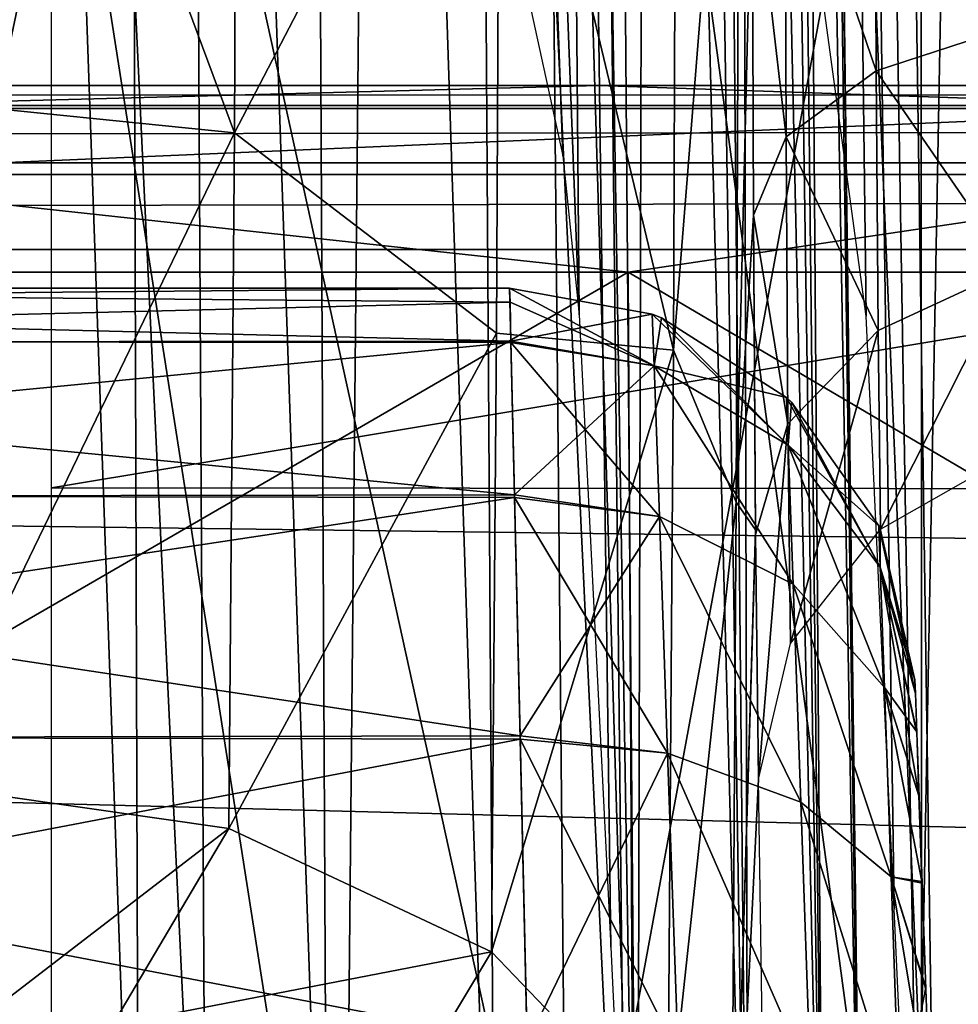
# Model space of a CAD drawing. Header units: millimetres. Extents: x -75 to 75, y -5 to 37.
# Tile 99 of 185: x 0.72 to 3.04, y 3.73 to 6.16. Entities that reach past the tile are written whole.
import ezdxf

# ---------------------------------------------------------------- set-up
doc = ezdxf.new("R2010")
doc.units = ezdxf.units.MM
doc.header["$LTSCALE"] = 127.314815
for name, color, linetype in [('100', 7, 'CONTINUOUS'), ('103', 7, 'CONTINUOUS'), ('108', 7, 'CONTINUOUS'), ('119', 7, 'CONTINUOUS'), ('120', 7, 'CONTINUOUS'), ('126', 7, 'CONTINUOUS'), ('127', 7, 'CONTINUOUS'), ('184', 7, 'CONTINUOUS'), ('185', 7, 'CONTINUOUS'), ('212', 7, 'CONTINUOUS'), ('215', 7, 'CONTINUOUS'), ('221', 7, 'CONTINUOUS'), ('319', 7, 'CONTINUOUS'), ('323', 7, 'CONTINUOUS'), ('353', 7, 'CONTINUOUS'), ('448', 7, 'CONTINUOUS'), ('455', 7, 'CONTINUOUS'), ('456', 7, 'CONTINUOUS'), ('457', 7, 'CONTINUOUS'), ('6', 7, 'CONTINUOUS'), ('74', 7, 'CONTINUOUS'), ('8', 7, 'CONTINUOUS'), ('86', 7, 'CONTINUOUS')]:
    doc.layers.add(name, color=color, linetype=linetype)

msp = doc.modelspace()

# ---------------------------------------------------------------- linework, layer by layer
at = {"layer": '100', "color": 251, "linetype": 'Continuous', "true_color": 0x464b4f}
for points in [[(52, 6, 16.422), (-11.7799, 6, 15.217), (-52, 6, 16.422), (52, 6, 16.422)], [(-11.2236, 6, 15.217), (-11.7799, 6, 15.217), (52, 6, 16.422), (-11.2236, 6, 15.217)], [(-10.7224, 6, 14.9756), (-11.2236, 6, 15.217), (52, 6, 16.422), (-10.7224, 6, 14.9756)], [(-10.3756, 6, 14.5407), (-10.7224, 6, 14.9756), (52, 6, 16.422), (-10.3756, 6, 14.5407)], [(-10.2518, 6, 13.9983), (-10.3756, 6, 14.5407), (52, 6, 16.422), (-10.2518, 6, 13.9983)], [(8.0595, 6, 13.8161), (-10.2518, 6, 13.9983), (8.5607, 6, 14.0575), (8.0595, 6, 13.8161)], [(-10.2518, 6, 13.9983), (8.0595, 6, 13.8161), (-9.6182, 6, -3.8616), (-10.2518, 6, 13.9983)], [(8.5607, 6, 14.0575), (-10.2518, 6, 13.9983), (52, 6, 16.422), (8.5607, 6, 14.0575)], [(-9.6182, 6, -3.8616), (8.0595, 6, 13.8161), (-9.117, 6, -3.6202), (-9.6182, 6, -3.8616)], [(-9.117, 6, -3.6202), (8.0595, 6, 13.8161), (-8.5607, 6, -3.6202), (-9.117, 6, -3.6202)], [(-8.5607, 6, -3.6202), (8.0595, 6, 13.8161), (-8.0595, 6, -3.8616), (-8.5607, 6, -3.6202)], [(-8.0595, 6, -3.8616), (8.0595, 6, 13.8161), (-7.7126, 6, -4.2965), (-8.0595, 6, -3.8616)], [(-7.7126, 6, -4.2965), (8.0595, 6, 13.8161), (-7.5888, 6, -4.8388), (-7.7126, 6, -4.2965)], [(7.5888, 6, 12.8388), (-7.5888, 6, -38.8388), (7.7126, 6, 13.3812), (7.5888, 6, 12.8388)], [(-7.5888, 6, -38.8388), (7.5888, 6, 12.8388), (-6.3447, 6, -48.4494), (-7.5888, 6, -38.8388)], [(7.7126, 6, 13.3812), (-7.5888, 6, -38.8388), (-7.5888, 6, -4.8388), (7.7126, 6, 13.3812)], [(8.0595, 6, 13.8161), (7.7126, 6, 13.3812), (-7.5888, 6, -4.8388), (8.0595, 6, 13.8161)], [(-6.3447, 6, -48.4494), (7.5888, 6, 12.8388), (-2.1497, 6, -49.3911), (-6.3447, 6, -48.4494)], [(-2.1497, 6, -49.3911), (7.5888, 6, 12.8388), (2.1497, 6, -49.3911), (-2.1497, 6, -49.3911)], [(2.1497, 6, -49.3911), (7.5888, 6, 12.8388), (6.3447, 6, -48.4494), (2.1497, 6, -49.3911)]]:
    msp.add_3dface(points, dxfattribs=at)
at = {"layer": '103', "color": 251, "linetype": 'Continuous', "true_color": 0x464b4f}
for points in [[(1.9295, 5.5, 82.0106), (1.9295, 5.5, 79.9894), (-1.9295, 5.5, 79.9894), (1.9295, 5.5, 82.0106)], [(-1.9295, 5.5, 82.0106), (1.9295, 5.5, 82.0106), (-1.9295, 5.5, 79.9894), (-1.9295, 5.5, 82.0106)]]:
    msp.add_3dface(points, dxfattribs=at)
at = {"layer": '108', "color": 251, "linetype": 'Continuous', "true_color": 0x464b4f}
for points in [[(1.9295, 5.5, 79.9894), (1.9295, 5.5, 82.0106), (2.2813, 5.4361, 82.0106), (1.9295, 5.5, 79.9894)], [(1.9295, 5.5, 79.9894), (2.2813, 5.4361, 82.0106), (2.2813, 5.4361, 79.9894), (1.9295, 5.5, 79.9894)], [(2.2813, 5.4361, 82.0106), (2.3042, 5.4272, 82.0106), (2.2813, 5.4361, 79.9894), (2.2813, 5.4361, 82.0106)], [(2.2813, 5.4361, 79.9894), (2.3042, 5.4272, 82.0106), (2.3042, 5.4272, 79.9894), (2.2813, 5.4361, 79.9894)], [(2.3042, 5.4272, 82.0106), (2.6124, 5.2305, 82.0106), (2.3042, 5.4272, 79.9894), (2.3042, 5.4272, 82.0106)], [(2.3042, 5.4272, 79.9894), (2.6124, 5.2305, 82.0106), (2.6124, 5.2305, 79.9894), (2.3042, 5.4272, 79.9894)], [(2.6124, 5.2305, 82.0106), (2.6242, 5.2193, 82.0106), (2.6124, 5.2305, 79.9894), (2.6124, 5.2305, 82.0106)], [(2.6124, 5.2305, 79.9894), (2.6242, 5.2193, 82.0106), (2.6242, 5.2193, 79.9894), (2.6124, 5.2305, 79.9894)], [(2.6242, 5.2193, 82.0106), (2.8398, 4.914, 82.0106), (2.6242, 5.2193, 79.9894), (2.6242, 5.2193, 82.0106)], [(2.6242, 5.2193, 79.9894), (2.8398, 4.914, 82.0106), (2.8398, 4.914, 79.9894), (2.6242, 5.2193, 79.9894)], [(2.8398, 4.914, 82.0106), (2.8431, 4.9067, 82.0106), (2.8398, 4.914, 79.9894), (2.8398, 4.914, 82.0106)], [(2.8398, 4.914, 79.9894), (2.8431, 4.9067, 82.0106), (2.8431, 4.9067, 79.9894), (2.8398, 4.914, 79.9894)], [(2.8431, 4.9067, 82.0106), (2.9289, 4.5349, 82.0106), (2.8431, 4.9067, 79.9894), (2.8431, 4.9067, 82.0106)], [(2.9289, 4.5349, 82.0106), (2.9289, 4.5349, 79.9894), (2.8431, 4.9067, 79.9894), (2.9289, 4.5349, 82.0106)]]:
    msp.add_3dface(points, dxfattribs=at)
at = {"layer": '119', "color": 251, "linetype": 'Continuous', "true_color": 0x464b4f}
for points in [[(1.9295, 5.5, 82.0106), (-1.9295, 5.5, 82.0106), (-1.9304, 5.4652, 82.4661), (1.9295, 5.5, 82.0106)], [(1.9295, 5.5, 82.0106), (-1.9304, 5.4652, 82.4661), (1.9326, 5.3694, 82.886), (1.9295, 5.5, 82.0106)], [(-1.9304, 5.4652, 82.4661), (-1.9327, 5.3658, 82.8979), (1.9326, 5.3694, 82.886), (-1.9304, 5.4652, 82.4661)], [(-1.9327, 5.3658, 82.8979), (-1.9416, 4.9843, 83.6923), (1.9414, 4.9908, 83.6827), (-1.9327, 5.3658, 82.8979)], [(1.9326, 5.3694, 82.886), (-1.9327, 5.3658, 82.8979), (1.9414, 4.9908, 83.6827), (1.9326, 5.3694, 82.886)], [(-1.9416, 4.9843, 83.6923), (-1.9554, 4.3884, 84.3417), (1.9552, 4.3968, 84.3349), (-1.9416, 4.9843, 83.6923)], [(1.9414, 4.9908, 83.6827), (-1.9416, 4.9843, 83.6923), (1.9552, 4.3968, 84.3349), (1.9414, 4.9908, 83.6827)], [(1.9552, 4.3968, 84.3349), (-1.9554, 4.3884, 84.3417), (1.9729, 3.6386, 84.7862), (1.9552, 4.3968, 84.3349)], [(-1.9554, 4.3884, 84.3417), (-1.9731, 3.6294, 84.7899), (1.9729, 3.6386, 84.7862), (-1.9554, 4.3884, 84.3417)]]:
    msp.add_3dface(points, dxfattribs=at)
at = {"layer": '120', "color": 251, "linetype": 'Continuous', "true_color": 0x464b4f}
for points in [[(-1.9295, 5.5, 79.9894), (1.9304, 5.4652, 79.5339), (-1.9326, 5.3694, 79.114), (-1.9295, 5.5, 79.9894)], [(-1.9295, 5.5, 79.9894), (1.9295, 5.5, 79.9894), (1.9304, 5.4652, 79.5339), (-1.9295, 5.5, 79.9894)], [(1.9304, 5.4652, 79.5339), (1.9327, 5.3658, 79.1021), (-1.9326, 5.3694, 79.114), (1.9304, 5.4652, 79.5339)], [(-1.9326, 5.3694, 79.114), (1.9327, 5.3658, 79.1021), (-1.9414, 4.9908, 78.3173), (-1.9326, 5.3694, 79.114)], [(1.9327, 5.3658, 79.1021), (1.9416, 4.9843, 78.3077), (-1.9414, 4.9908, 78.3173), (1.9327, 5.3658, 79.1021)], [(-1.9414, 4.9908, 78.3173), (1.9416, 4.9843, 78.3077), (-1.9552, 4.3968, 77.6651), (-1.9414, 4.9908, 78.3173)], [(1.9416, 4.9843, 78.3077), (1.9554, 4.3884, 77.6583), (-1.9552, 4.3968, 77.6651), (1.9416, 4.9843, 78.3077)], [(-1.9552, 4.3968, 77.6651), (1.9554, 4.3884, 77.6583), (-1.9729, 3.6386, 77.2138), (-1.9552, 4.3968, 77.6651)], [(1.9554, 4.3884, 77.6583), (1.9731, 3.6294, 77.2101), (-1.9729, 3.6386, 77.2138), (1.9554, 4.3884, 77.6583)]]:
    msp.add_3dface(points, dxfattribs=at)
at = {"layer": '126', "color": 251, "linetype": 'Continuous', "true_color": 0x464b4f}
for points in [[(2.2813, 5.4361, 82.0106), (1.9295, 5.5, 82.0106), (1.9326, 5.3694, 82.886), (2.2813, 5.4361, 82.0106)], [(2.2813, 5.4361, 82.0106), (1.9326, 5.3694, 82.886), (2.2857, 5.3085, 82.865), (2.2813, 5.4361, 82.0106)], [(2.3042, 5.4272, 82.0106), (2.2813, 5.4361, 82.0106), (2.2857, 5.3085, 82.865), (2.3042, 5.4272, 82.0106)], [(2.6124, 5.2305, 82.0106), (2.3042, 5.4272, 82.0106), (2.2857, 5.3085, 82.865), (2.6124, 5.2305, 82.0106)], [(1.9326, 5.3694, 82.886), (1.9414, 4.9908, 83.6827), (2.2857, 5.3085, 82.865), (1.9326, 5.3694, 82.886)], [(2.2857, 5.3085, 82.865), (1.9414, 4.9908, 83.6827), (2.2987, 4.9369, 83.6446), (2.2857, 5.3085, 82.865)], [(2.6124, 5.2305, 82.0106), (2.2857, 5.3085, 82.865), (2.6165, 5.113, 82.7997), (2.6124, 5.2305, 82.0106)], [(2.6165, 5.113, 82.7997), (2.2857, 5.3085, 82.865), (2.6285, 4.7706, 83.5201), (2.6165, 5.113, 82.7997)], [(2.2857, 5.3085, 82.865), (2.2987, 4.9369, 83.6446), (2.6285, 4.7706, 83.5201), (2.2857, 5.3085, 82.865)], [(2.6242, 5.2193, 82.0106), (2.6124, 5.2305, 82.0106), (2.6165, 5.113, 82.7997), (2.6242, 5.2193, 82.0106)], [(2.8398, 4.914, 82.0106), (2.6242, 5.2193, 82.0106), (2.6165, 5.113, 82.7997), (2.8398, 4.914, 82.0106)], [(2.8398, 4.914, 82.0106), (2.6165, 5.113, 82.7997), (2.8434, 4.8121, 82.6998), (2.8398, 4.914, 82.0106)], [(2.8434, 4.8121, 82.6998), (2.6165, 5.113, 82.7997), (2.8538, 4.5153, 83.3299), (2.8434, 4.8121, 82.6998)], [(2.6165, 5.113, 82.7997), (2.6285, 4.7706, 83.5201), (2.8538, 4.5153, 83.3299), (2.6165, 5.113, 82.7997)], [(1.9414, 4.9908, 83.6827), (1.9552, 4.3968, 84.3349), (2.2987, 4.9369, 83.6446), (1.9414, 4.9908, 83.6827)], [(2.2987, 4.9369, 83.6446), (1.9552, 4.3968, 84.3349), (2.319, 4.3539, 84.2815), (2.2987, 4.9369, 83.6446)], [(2.6285, 4.7706, 83.5201), (2.2987, 4.9369, 83.6446), (2.6473, 4.2331, 84.1092), (2.6285, 4.7706, 83.5201)], [(2.2987, 4.9369, 83.6446), (2.319, 4.3539, 84.2815), (2.6473, 4.2331, 84.1092), (2.2987, 4.9369, 83.6446)], [(2.8431, 4.9067, 82.0106), (2.8398, 4.914, 82.0106), (2.8434, 4.8121, 82.6998), (2.8431, 4.9067, 82.0106)], [(2.9289, 4.5349, 82.0106), (2.8431, 4.9067, 82.0106), (2.8434, 4.8121, 82.6998), (2.9289, 4.5349, 82.0106)], [(2.9289, 4.5349, 82.0106), (2.8434, 4.8121, 82.6998), (2.9301, 4.5022, 82.3707), (2.9289, 4.5349, 82.0106)], [(2.8434, 4.8121, 82.6998), (2.8538, 4.5153, 83.3299), (2.9334, 4.406, 82.7171), (2.8434, 4.8121, 82.6998)], [(2.9301, 4.5022, 82.3707), (2.8434, 4.8121, 82.6998), (2.9334, 4.406, 82.7171), (2.9301, 4.5022, 82.3707)], [(2.6285, 4.7706, 83.5201), (2.6473, 4.2331, 84.1092), (2.87, 4.049, 83.8471), (2.6285, 4.7706, 83.5201)], [(2.8538, 4.5153, 83.3299), (2.6285, 4.7706, 83.5201), (2.87, 4.049, 83.8471), (2.8538, 4.5153, 83.3299)], [(2.8538, 4.5153, 83.3299), (2.87, 4.049, 83.8471), (2.9463, 4.0371, 83.3311), (2.8538, 4.5153, 83.3299)], [(2.9334, 4.406, 82.7171), (2.8538, 4.5153, 83.3299), (2.9389, 4.2492, 83.0407), (2.9334, 4.406, 82.7171)], [(2.9389, 4.2492, 83.0407), (2.8538, 4.5153, 83.3299), (2.9463, 4.0371, 83.3311), (2.9389, 4.2492, 83.0407)], [(1.9552, 4.3968, 84.3349), (1.9729, 3.6386, 84.7862), (2.319, 4.3539, 84.2815), (1.9552, 4.3968, 84.3349)], [(2.319, 4.3539, 84.2815), (1.9729, 3.6386, 84.7862), (2.345, 3.6105, 84.7201), (2.319, 4.3539, 84.2815)], [(2.6473, 4.2331, 84.1092), (2.319, 4.3539, 84.2815), (2.6712, 3.5475, 84.5161), (2.6473, 4.2331, 84.1092)], [(2.319, 4.3539, 84.2815), (2.345, 3.6105, 84.7201), (2.6712, 3.5475, 84.5161), (2.319, 4.3539, 84.2815)], [(2.6473, 4.2331, 84.1092), (2.6712, 3.5475, 84.5161), (2.8909, 3.4532, 84.2073), (2.6473, 4.2331, 84.1092)], [(2.87, 4.049, 83.8471), (2.6473, 4.2331, 84.1092), (2.8909, 3.4532, 84.2073), (2.87, 4.049, 83.8471)], [(2.9463, 4.0371, 83.3311), (2.87, 4.049, 83.8471), (2.9554, 3.7763, 83.5787), (2.9463, 4.0371, 83.3311)], [(2.87, 4.049, 83.8471), (2.8909, 3.4532, 84.2073), (2.9554, 3.7763, 83.5787), (2.87, 4.049, 83.8471)], [(2.9554, 3.7763, 83.5787), (2.8909, 3.4532, 84.2073), (2.9659, 3.4755, 83.7757), (2.9554, 3.7763, 83.5787)]]:
    msp.add_3dface(points, dxfattribs=at)
at = {"layer": '127', "color": 251, "linetype": 'Continuous', "true_color": 0x464b4f}
for points in [[(1.9295, 5.5, 79.9894), (2.2813, 5.4361, 79.9894), (2.2857, 5.3085, 79.1351), (1.9295, 5.5, 79.9894)], [(1.9304, 5.4652, 79.5339), (1.9295, 5.5, 79.9894), (2.2857, 5.3085, 79.1351), (1.9304, 5.4652, 79.5339)], [(1.9327, 5.3658, 79.1021), (1.9304, 5.4652, 79.5339), (2.2857, 5.3085, 79.1351), (1.9327, 5.3658, 79.1021)], [(2.2813, 5.4361, 79.9894), (2.6165, 5.113, 79.2003), (2.2857, 5.3085, 79.1351), (2.2813, 5.4361, 79.9894)], [(2.2813, 5.4361, 79.9894), (2.3042, 5.4272, 79.9894), (2.6165, 5.113, 79.2003), (2.2813, 5.4361, 79.9894)], [(2.3042, 5.4272, 79.9894), (2.6124, 5.2305, 79.9894), (2.6165, 5.113, 79.2003), (2.3042, 5.4272, 79.9894)], [(1.9416, 4.9843, 78.3077), (1.9327, 5.3658, 79.1021), (2.2987, 4.9369, 78.3554), (1.9416, 4.9843, 78.3077)], [(1.9327, 5.3658, 79.1021), (2.2857, 5.3085, 79.1351), (2.2987, 4.9369, 78.3554), (1.9327, 5.3658, 79.1021)], [(2.2857, 5.3085, 79.1351), (2.6285, 4.7705, 78.4799), (2.2987, 4.9369, 78.3554), (2.2857, 5.3085, 79.1351)], [(2.6165, 5.113, 79.2003), (2.6285, 4.7705, 78.4799), (2.2857, 5.3085, 79.1351), (2.6165, 5.113, 79.2003)], [(2.6124, 5.2305, 79.9894), (2.6242, 5.2193, 79.9894), (2.8434, 4.8121, 79.3002), (2.6124, 5.2305, 79.9894)], [(2.6124, 5.2305, 79.9894), (2.8434, 4.8121, 79.3002), (2.6165, 5.113, 79.2003), (2.6124, 5.2305, 79.9894)], [(2.6242, 5.2193, 79.9894), (2.8398, 4.914, 79.9894), (2.8434, 4.8121, 79.3002), (2.6242, 5.2193, 79.9894)], [(2.6165, 5.113, 79.2003), (2.8538, 4.5153, 78.67), (2.6285, 4.7705, 78.4799), (2.6165, 5.113, 79.2003)], [(2.8434, 4.8121, 79.3002), (2.8538, 4.5153, 78.67), (2.6165, 5.113, 79.2003), (2.8434, 4.8121, 79.3002)], [(1.9554, 4.3884, 77.6583), (1.9416, 4.9843, 78.3077), (2.319, 4.354, 77.7186), (1.9554, 4.3884, 77.6583)], [(1.9416, 4.9843, 78.3077), (2.2987, 4.9369, 78.3554), (2.319, 4.354, 77.7186), (1.9416, 4.9843, 78.3077)], [(2.2987, 4.9369, 78.3554), (2.6473, 4.2331, 77.8907), (2.319, 4.354, 77.7186), (2.2987, 4.9369, 78.3554)], [(2.6285, 4.7705, 78.4799), (2.6473, 4.2331, 77.8907), (2.2987, 4.9369, 78.3554), (2.6285, 4.7705, 78.4799)], [(2.8398, 4.914, 79.9894), (2.9301, 4.5007, 79.6212), (2.8434, 4.8121, 79.3002), (2.8398, 4.914, 79.9894)], [(2.8398, 4.914, 79.9894), (2.8431, 4.9067, 79.9894), (2.9301, 4.5007, 79.6212), (2.8398, 4.914, 79.9894)], [(2.8431, 4.9067, 79.9894), (2.9289, 4.5349, 79.9894), (2.9301, 4.5007, 79.6212), (2.8431, 4.9067, 79.9894)], [(2.9301, 4.5007, 79.6212), (2.9335, 4.4033, 79.2758), (2.8434, 4.8121, 79.3002), (2.9301, 4.5007, 79.6212)], [(2.8434, 4.8121, 79.3002), (2.939, 4.2457, 78.9533), (2.8538, 4.5153, 78.67), (2.8434, 4.8121, 79.3002)], [(2.9335, 4.4033, 79.2758), (2.939, 4.2457, 78.9533), (2.8434, 4.8121, 79.3002), (2.9335, 4.4033, 79.2758)], [(2.6285, 4.7705, 78.4799), (2.87, 4.0489, 78.1528), (2.6473, 4.2331, 77.8907), (2.6285, 4.7705, 78.4799)], [(2.8538, 4.5153, 78.67), (2.87, 4.0489, 78.1528), (2.6285, 4.7705, 78.4799), (2.8538, 4.5153, 78.67)], [(2.8538, 4.5153, 78.67), (2.9465, 4.0329, 78.6642), (2.87, 4.0489, 78.1528), (2.8538, 4.5153, 78.67)], [(2.939, 4.2457, 78.9533), (2.9465, 4.0329, 78.6642), (2.8538, 4.5153, 78.67), (2.939, 4.2457, 78.9533)], [(1.9554, 4.3884, 77.6583), (2.319, 4.354, 77.7186), (2.345, 3.6106, 77.2799), (1.9554, 4.3884, 77.6583)], [(1.9731, 3.6294, 77.2101), (1.9554, 4.3884, 77.6583), (2.345, 3.6106, 77.2799), (1.9731, 3.6294, 77.2101)], [(2.319, 4.354, 77.7186), (2.6712, 3.5475, 77.4839), (2.345, 3.6106, 77.2799), (2.319, 4.354, 77.7186)], [(2.6473, 4.2331, 77.8907), (2.6712, 3.5475, 77.4839), (2.319, 4.354, 77.7186), (2.6473, 4.2331, 77.8907)], [(2.6473, 4.2331, 77.8907), (2.8909, 3.453, 77.7926), (2.6712, 3.5475, 77.4839), (2.6473, 4.2331, 77.8907)], [(2.87, 4.0489, 78.1528), (2.8909, 3.453, 77.7926), (2.6473, 4.2331, 77.8907), (2.87, 4.0489, 78.1528)], [(2.9465, 4.0329, 78.6642), (2.9556, 3.7719, 78.4178), (2.87, 4.0489, 78.1528), (2.9465, 4.0329, 78.6642)], [(2.9556, 3.7719, 78.4178), (2.9661, 3.471, 78.222), (2.87, 4.0489, 78.1528), (2.9556, 3.7719, 78.4178)], [(2.87, 4.0489, 78.1528), (2.9661, 3.471, 78.222), (2.8909, 3.453, 77.7926), (2.87, 4.0489, 78.1528)]]:
    msp.add_3dface(points, dxfattribs=at)
at = {"layer": '184', "color": 251, "linetype": 'Continuous', "true_color": 0x464b4f}
for points in [[(52, 4.2501, 17.6839), (-52, 5.5958, 17.0564), (52, 2.9042, 18.3115), (52, 4.2501, 17.6839)], [(-52, 5.5958, 17.0564), (-52, 4.2501, 17.6839), (52, 2.9042, 18.3115), (-52, 5.5958, 17.0564)], [(52, 5.5958, 17.0564), (-52, 5.5958, 17.0564), (52, 4.2501, 17.6839), (52, 5.5958, 17.0564)], [(-52, 4.2501, 17.6839), (-52, 2.9042, 18.3115), (52, 2.9042, 18.3115), (-52, 4.2501, 17.6839)]]:
    msp.add_3dface(points, dxfattribs=at)
at = {"layer": '185', "color": 251, "linetype": 'Continuous', "true_color": 0x464b4f}
for points in [[(52, 6, 16.422), (-52, 6, 16.422), (-52, 5.9505, 16.6804), (52, 6, 16.422)], [(52, 5.9505, 16.6804), (52, 6, 16.422), (-52, 5.9505, 16.6804), (52, 5.9505, 16.6804)], [(52, 5.809, 16.9025), (52, 5.9505, 16.6804), (-52, 5.809, 16.9025), (52, 5.809, 16.9025)], [(-52, 5.809, 16.9025), (52, 5.9505, 16.6804), (-52, 5.9505, 16.6804), (-52, 5.809, 16.9025)], [(-52, 5.5958, 17.0564), (52, 5.809, 16.9025), (-52, 5.809, 16.9025), (-52, 5.5958, 17.0564)], [(-52, 5.5958, 17.0564), (52, 5.5958, 17.0564), (52, 5.809, 16.9025), (-52, 5.5958, 17.0564)]]:
    msp.add_3dface(points, dxfattribs=at)
at = {"layer": '212', "color": 251, "linetype": 'Continuous', "true_color": 0x464b4f}
for points in [[(0, 2.7895, 86.9101), (1.9807, 12.2105, 87.5185), (2.0717, 2.7895, 87.2023), (0, 2.7895, 86.9101)], [(0, 12.2105, 87.2391), (1.9807, 12.2105, 87.5185), (0, 2.7895, 86.9101), (0, 12.2105, 87.2391)], [(1.9807, 12.2105, 87.5185), (3.8068, 12.2105, 88.3348), (2.0717, 2.7895, 87.2023), (1.9807, 12.2105, 87.5185)], [(2.0717, 2.7895, 87.2023), (3.8068, 12.2105, 88.3348), (3.9817, 2.7895, 88.0561), (2.0717, 2.7895, 87.2023)]]:
    msp.add_3dface(points, dxfattribs=at)
at = {"layer": '215', "color": 251, "linetype": 'Continuous', "true_color": 0x464b4f}
for points in [[(0, 2.5, 88.9), (1.5213, 2.5, 89.1146), (0, 12.2105, 88.5609), (0, 2.5, 88.9)], [(0, 12.2105, 88.5609), (1.5213, 2.5, 89.1146), (1.6151, 12.2105, 88.7887), (0, 12.2105, 88.5609)], [(1.5213, 2.5, 89.1146), (2.9238, 2.5, 89.7416), (1.6151, 12.2105, 88.7887), (1.5213, 2.5, 89.1146)], [(1.6151, 12.2105, 88.7887), (2.9238, 2.5, 89.7416), (3.1041, 12.2105, 89.4543), (1.6151, 12.2105, 88.7887)], [(2.9238, 2.5, 89.7416), (4.0983, 2.5, 90.732), (3.1041, 12.2105, 89.4543), (2.9238, 2.5, 89.7416)]]:
    msp.add_3dface(points, dxfattribs=at)
at = {"layer": '221', "color": 251, "linetype": 'Continuous', "true_color": 0x464b4f}
for points in [[(2.0717, 2.7895, -87.2023), (0, 12.2105, -87.2391), (0, 2.7895, -86.9101), (2.0717, 2.7895, -87.2023)], [(1.9807, 12.2105, -87.5185), (0, 12.2105, -87.2391), (2.0717, 2.7895, -87.2023), (1.9807, 12.2105, -87.5185)], [(3.9817, 2.7895, -88.0561), (1.9807, 12.2105, -87.5185), (2.0717, 2.7895, -87.2023), (3.9817, 2.7895, -88.0561)], [(3.8068, 12.2105, -88.3348), (1.9807, 12.2105, -87.5185), (3.9817, 2.7895, -88.0561), (3.8068, 12.2105, -88.3348)]]:
    msp.add_3dface(points, dxfattribs=at)
at = {"layer": '319', "color": 251, "linetype": 'Continuous', "true_color": 0x464b4f}
for points in [[(-2.2359, 2.9606, -50.9875), (2.2221, 5.5394, -50.0448), (2.2359, 2.9606, -50.9875), (-2.2359, 2.9606, -50.9875)], [(-2.2221, 5.5394, -50.0448), (2.2221, 5.5394, -50.0448), (-2.2359, 2.9606, -50.9875), (-2.2221, 5.5394, -50.0448)], [(2.2359, 2.9606, -50.9875), (2.2221, 5.5394, -50.0448), (6.6073, 2.9606, -50.0454), (2.2359, 2.9606, -50.9875)], [(2.2221, 5.5394, -50.0448), (6.5585, 5.5394, -49.0714), (6.6073, 2.9606, -50.0454), (2.2221, 5.5394, -50.0448)]]:
    msp.add_3dface(points, dxfattribs=at)
at = {"layer": '323', "color": 251, "linetype": 'Continuous', "true_color": 0x464b4f}
for points in [[(-2.1497, 6, -49.3911), (2.1497, 6, -49.3911), (0, 5.9428, -49.787), (-2.1497, 6, -49.3911)], [(0, 5.9428, -49.787), (2.1497, 6, -49.3911), (3.7994, 5.9428, -49.4188), (0, 5.9428, -49.787)], [(2.1497, 6, -49.3911), (6.3447, 6, -48.4494), (3.7994, 5.9428, -49.4188), (2.1497, 6, -49.3911)], [(0, 5.7803, -50.0191), (3.7994, 5.9428, -49.4188), (3.8439, 5.7803, -49.6466), (0, 5.7803, -50.0191)], [(0, 5.9428, -49.787), (3.7994, 5.9428, -49.4188), (0, 5.7803, -50.0191), (0, 5.9428, -49.787)], [(2.2221, 5.5394, -50.0448), (-2.2221, 5.5394, -50.0448), (0, 5.7803, -50.0191), (2.2221, 5.5394, -50.0448)], [(2.2221, 5.5394, -50.0448), (0, 5.7803, -50.0191), (3.8439, 5.7803, -49.6466), (2.2221, 5.5394, -50.0448)], [(6.5585, 5.5394, -49.0714), (2.2221, 5.5394, -50.0448), (3.8439, 5.7803, -49.6466), (6.5585, 5.5394, -49.0714)]]:
    msp.add_3dface(points, dxfattribs=at)
at = {"layer": '353', "color": 251, "linetype": 'Continuous', "true_color": 0x464b4f}
for points in [[(0.8, 7.4193, 106.3387), (15.2299, 7.4064, 106.3422), (0.8, 5.0076, 107.3354), (0.8, 7.4193, 106.3387)], [(15.2299, 7.4064, 106.3422), (15.2384, 4.9961, 107.342), (0.8, 5.0076, 107.3354), (15.2299, 7.4064, 106.3422)], [(0.8, 5.0076, 107.3354), (15.2384, 4.9961, 107.342), (0.8, 2.9359, 108.922), (0.8, 5.0076, 107.3354)], [(15.2384, 4.9961, 107.342), (15.2518, 2.9265, 108.9314), (0.8, 2.9359, 108.922), (15.2384, 4.9961, 107.342)]]:
    msp.add_3dface(points, dxfattribs=at)
at = {"layer": '448', "color": 251, "linetype": 'Continuous', "true_color": 0x464b4f}
for points in [[(2.497, 7.3953, 127.3562), (2.4883, 4.9726, 128.3448), (2.5275, 6.5972, 123.8519), (2.497, 7.3953, 127.3562)], [(2.5275, 6.5972, 123.8519), (2.4883, 4.9726, 128.3448), (2.5309, 5.68, 123.4719), (2.5275, 6.5972, 123.8519)], [(2.5309, 5.68, 123.4719), (2.4883, 4.9726, 128.3448), (2.536, 4.9047, 122.8794), (2.5309, 5.68, 123.4719)], [(2.4883, 4.9726, 128.3448), (2.4746, 2.8785, 129.9212), (2.536, 4.9047, 122.8794), (2.4883, 4.9726, 128.3448)], [(2.536, 4.9047, 122.8794), (2.4746, 2.8785, 129.9212), (2.5361, 4.8925, 122.8673), (2.536, 4.9047, 122.8794)], [(2.5361, 4.8925, 122.8673), (2.4746, 2.8785, 129.9212), (2.543, 4.29, 122.0819), (2.5361, 4.8925, 122.8673)], [(2.543, 4.29, 122.0819), (2.4746, 2.8785, 129.9212), (2.563, 2.967, 119.791), (2.543, 4.29, 122.0819)]]:
    msp.add_3dface(points, dxfattribs=at)
at = {"layer": '455', "color": 251, "linetype": 'Continuous', "true_color": 0x464b4f}
for points in [[(3.1603, 6.8371, 122.9619), (2.8303, 6.7812, 123.1677), (3.1639, 6.1438, 122.6743), (3.1603, 6.8371, 122.9619)], [(2.8303, 6.7812, 123.1677), (2.608, 6.6969, 123.4804), (2.8336, 6.0358, 122.8583), (2.8303, 6.7812, 123.1677)], [(3.1639, 6.1438, 122.6743), (2.8303, 6.7812, 123.1677), (2.8336, 6.0358, 122.8583), (3.1639, 6.1438, 122.6743)], [(2.608, 6.6969, 123.4804), (2.5275, 6.5972, 123.8519), (2.6111, 5.8728, 123.1387), (2.608, 6.6969, 123.4804)], [(2.8336, 6.0358, 122.8583), (2.608, 6.6969, 123.4804), (2.6111, 5.8728, 123.1387), (2.8336, 6.0358, 122.8583)], [(2.5275, 6.5972, 123.8519), (2.5309, 5.68, 123.4719), (2.6111, 5.8728, 123.1387), (2.5275, 6.5972, 123.8519)], [(3.1639, 6.1438, 122.6743), (2.8336, 6.0358, 122.8583), (3.1684, 5.5487, 122.2171), (3.1639, 6.1438, 122.6743)], [(2.8336, 6.0358, 122.8583), (2.6111, 5.8728, 123.1387), (2.8381, 5.396, 122.3668), (2.8336, 6.0358, 122.8583)], [(3.1684, 5.5487, 122.2171), (2.8336, 6.0358, 122.8583), (2.8381, 5.396, 122.3668), (3.1684, 5.5487, 122.2171)], [(2.6111, 5.8728, 123.1387), (2.5309, 5.68, 123.4719), (2.6159, 5.1654, 122.5953), (2.6111, 5.8728, 123.1387)], [(2.8381, 5.396, 122.3668), (2.6111, 5.8728, 123.1387), (2.6159, 5.1654, 122.5953), (2.8381, 5.396, 122.3668)], [(2.5309, 5.68, 123.4719), (2.536, 4.9047, 122.8794), (2.5361, 4.8925, 122.8673), (2.5309, 5.68, 123.4719)], [(2.5309, 5.68, 123.4719), (2.5361, 4.8925, 122.8673), (2.6159, 5.1654, 122.5953), (2.5309, 5.68, 123.4719)], [(3.1684, 5.5487, 122.2171), (2.8381, 5.396, 122.3668), (2.8436, 4.9063, 121.7286), (3.1684, 5.5487, 122.2171)], [(3.1734, 5.0933, 121.6235), (3.1684, 5.5487, 122.2171), (2.8436, 4.9063, 121.7286), (3.1734, 5.0933, 121.6235)], [(2.8381, 5.396, 122.3668), (2.6159, 5.1654, 122.5953), (2.6221, 4.624, 121.8897), (2.8381, 5.396, 122.3668)], [(2.8436, 4.9063, 121.7286), (2.8381, 5.396, 122.3668), (2.6221, 4.624, 121.8897), (2.8436, 4.9063, 121.7286)], [(2.5361, 4.8925, 122.8673), (2.543, 4.29, 122.0819), (2.6159, 5.1654, 122.5953), (2.5361, 4.8925, 122.8673)], [(2.6159, 5.1654, 122.5953), (2.543, 4.29, 122.0819), (2.6221, 4.624, 121.8897), (2.6159, 5.1654, 122.5953)]]:
    msp.add_3dface(points, dxfattribs=at)
at = {"layer": '456', "color": 251, "linetype": 'Continuous', "true_color": 0x464b4f}
for points in [[(0.497, 7.9068, 129.2722), (0.4884, 5.9599, 130.0667), (1.2509, 5.8827, 129.9368), (0.497, 7.9068, 129.2722)], [(1.2595, 7.8706, 129.1255), (0.497, 7.9068, 129.2722), (1.2509, 5.8827, 129.9368), (1.2595, 7.8706, 129.1255)], [(1.2595, 7.8706, 129.1255), (1.2509, 5.8827, 129.9368), (1.9055, 7.1401, 128.8977), (1.2595, 7.8706, 129.1255)], [(2.3418, 7.5935, 128.0854), (1.9055, 7.1401, 128.8977), (2.3332, 5.3473, 129.003), (2.3418, 7.5935, 128.0854)], [(2.497, 7.3953, 127.3562), (2.3418, 7.5935, 128.0854), (2.3332, 5.3473, 129.003), (2.497, 7.3953, 127.3562)], [(2.4883, 4.9726, 128.3448), (2.497, 7.3953, 127.3562), (2.3332, 5.3473, 129.003), (2.4883, 4.9726, 128.3448)], [(1.9055, 7.1401, 128.8977), (1.2509, 5.8827, 129.9368), (1.8971, 5.3892, 129.7285), (1.9055, 7.1401, 128.8977)], [(1.9055, 7.1401, 128.8977), (1.8971, 5.3892, 129.7285), (2.3332, 5.3473, 129.003), (1.9055, 7.1401, 128.8977)], [(0.4884, 5.9599, 130.0667), (0.4747, 4.277, 131.3335), (1.2509, 5.8827, 129.9368), (0.4884, 5.9599, 130.0667)], [(1.2509, 5.8827, 129.9368), (0.4747, 4.277, 131.3335), (1.2371, 4.1681, 131.2288), (1.2509, 5.8827, 129.9368)], [(1.2509, 5.8827, 129.9368), (1.2371, 4.1681, 131.2288), (1.8971, 5.3892, 129.7285), (1.2509, 5.8827, 129.9368)], [(1.8971, 5.3892, 129.7285), (1.2371, 4.1681, 131.2288), (1.885, 3.864, 130.9235), (1.8971, 5.3892, 129.7285)], [(1.8971, 5.3892, 129.7285), (1.885, 3.864, 130.9235), (2.3332, 5.3473, 129.003), (1.8971, 5.3892, 129.7285)], [(2.3332, 5.3473, 129.003), (1.885, 3.864, 130.9235), (2.3194, 3.4107, 130.4639), (2.3332, 5.3473, 129.003)], [(2.4883, 4.9726, 128.3448), (2.3332, 5.3473, 129.003), (2.3194, 3.4107, 130.4639), (2.4883, 4.9726, 128.3448)], [(2.4746, 2.8785, 129.9212), (2.4883, 4.9726, 128.3448), (2.3194, 3.4107, 130.4639), (2.4746, 2.8785, 129.9212)]]:
    msp.add_3dface(points, dxfattribs=at)
at = {"layer": '457', "color": 251, "linetype": 'Continuous', "true_color": 0x464b4f}
for points in [[(0.4747, 4.277, 131.3335), (0.5672, 3.6539, 132.0161), (1.2371, 4.1681, 131.2288), (0.4747, 4.277, 131.3335)], [(1.2371, 4.1681, 131.2288), (0.5672, 3.6539, 132.0161), (0.9502, 3.6833, 131.9184), (1.2371, 4.1681, 131.2288)], [(1.885, 3.864, 130.9235), (1.2371, 4.1681, 131.2288), (0.9502, 3.6833, 131.9184), (1.885, 3.864, 130.9235)], [(1.6067, 3.4015, 131.8959), (1.885, 3.864, 130.9235), (0.9502, 3.6833, 131.9184), (1.6067, 3.4015, 131.8959)], [(2.3194, 3.4107, 130.4639), (1.885, 3.864, 130.9235), (1.6067, 3.4015, 131.8959), (2.3194, 3.4107, 130.4639)]]:
    msp.add_3dface(points, dxfattribs=at)
at = {"layer": '6', "color": 251, "linetype": 'Continuous', "true_color": 0x565d62}
for points in [[(-0.5, 0, 104.5156), (58.517, 0, 104.5156), (-0.5, 37, 105), (-0.5, 0, 104.5156)], [(58.517, 0, 104.5156), (59.0014, 37, 105), (-0.5, 37, 105), (58.517, 0, 104.5156)]]:
    msp.add_3dface(points, dxfattribs=at)
at = {"layer": '74', "color": 251, "linetype": 'Continuous', "true_color": 0x565d62}
for points in [[(0.493, 17.3, 90.4277), (0.9683, 17.3, 90.5665), (1.0163, 2.5, 90.3772), (0.493, 17.3, 90.4277)], [(0.5169, 2.5, 90.2351), (0.493, 17.3, 90.4277), (1.0163, 2.5, 90.3772), (0.5169, 2.5, 90.2351)], [(0.9683, 17.3, 90.5665), (1.409, 17.3, 90.7922), (1.481, 2.5, 90.6086), (0.9683, 17.3, 90.5665)], [(1.0163, 2.5, 90.3772), (0.9683, 17.3, 90.5665), (1.481, 2.5, 90.6086), (1.0163, 2.5, 90.3772)], [(1.481, 2.5, 90.6086), (1.409, 17.3, 90.7922), (1.8952, 2.5, 90.9215), (1.481, 2.5, 90.6086)], [(1.409, 17.3, 90.7922), (1.7993, 17.3, 91.0968), (1.8952, 2.5, 90.9215), (1.409, 17.3, 90.7922)], [(2.101, 5.4341, 94.8119), (1.6473, 17.3, 95.0362), (2.0609, 5.8263, 94.8498), (2.101, 5.4341, 94.8119)], [(2.0011, 17.3, 94.6897), (1.6473, 17.3, 95.0362), (2.101, 5.4341, 94.8119), (2.0011, 17.3, 94.6897)], [(2.0609, 5.8263, 94.8498), (1.6473, 17.3, 95.0362), (1.9768, 6.2102, 94.9322), (2.0609, 5.8263, 94.8498)], [(1.8952, 2.5, 90.9215), (1.7993, 17.3, 91.0968), (2.2449, 2.5, 91.3052), (1.8952, 2.5, 90.9215)], [(1.7993, 17.3, 91.0968), (2.1254, 17.3, 91.4695), (2.2449, 2.5, 91.3052), (1.7993, 17.3, 91.0968)], [(2.2442, 2.5, 94.6958), (2.0011, 17.3, 94.6897), (2.1789, 3.8751, 94.7503), (2.2442, 2.5, 94.6958)], [(2.1789, 3.8751, 94.7503), (2.0011, 17.3, 94.6897), (2.101, 5.4341, 94.8119), (2.1789, 3.8751, 94.7503)], [(2.2834, 17.3, 94.2829), (2.0011, 17.3, 94.6897), (2.2442, 2.5, 94.6958), (2.2834, 17.3, 94.2829)], [(2.1254, 17.3, 91.4695), (2.3754, 17.3, 91.8968), (2.5182, 2.5, 91.7466), (2.1254, 17.3, 91.4695)], [(2.2449, 2.5, 91.3052), (2.1254, 17.3, 91.4695), (2.5182, 2.5, 91.7466), (2.2449, 2.5, 91.3052)], [(2.5176, 2.5, 94.2545), (2.2834, 17.3, 94.2829), (2.2442, 2.5, 94.6958), (2.5176, 2.5, 94.2545)], [(2.484, 17.3, 93.8302), (2.2834, 17.3, 94.2829), (2.5176, 2.5, 94.2545), (2.484, 17.3, 93.8302)], [(2.3754, 17.3, 91.8968), (2.5406, 17.3, 92.3636), (2.7056, 2.5, 92.2307), (2.3754, 17.3, 91.8968)], [(2.5182, 2.5, 91.7466), (2.3754, 17.3, 91.8968), (2.7056, 2.5, 92.2307), (2.5182, 2.5, 91.7466)], [(2.5959, 17.3, 93.3479), (2.484, 17.3, 93.8302), (2.7053, 2.5, 93.7705), (2.5959, 17.3, 93.3479)], [(2.7053, 2.5, 93.7705), (2.484, 17.3, 93.8302), (2.5176, 2.5, 94.2545), (2.7053, 2.5, 93.7705)], [(2.5406, 17.3, 92.3636), (2.615, 17.3, 92.8531), (2.8009, 2.5, 92.7411), (2.5406, 17.3, 92.3636)], [(2.7056, 2.5, 92.2307), (2.5406, 17.3, 92.3636), (2.8009, 2.5, 92.7411), (2.7056, 2.5, 92.2307)], [(2.615, 17.3, 92.8531), (2.5959, 17.3, 93.3479), (2.8008, 2.5, 93.2602), (2.615, 17.3, 92.8531)], [(2.8008, 2.5, 93.2602), (2.5959, 17.3, 93.3479), (2.7053, 2.5, 93.7705), (2.8008, 2.5, 93.2602)], [(2.8009, 2.5, 92.7411), (2.615, 17.3, 92.8531), (2.8008, 2.5, 93.2602), (2.8009, 2.5, 92.7411)]]:
    msp.add_3dface(points, dxfattribs=at)
at = {"layer": '8', "color": 251, "linetype": 'Continuous', "true_color": 0x565d62}
for points in [[(-58.517, 0, -104.5156), (-59.0014, 37, -105), (59.0014, 37, -105), (-58.517, 0, -104.5156)], [(58.517, 0, -104.5156), (-58.517, 0, -104.5156), (59.0014, 37, -105), (58.517, 0, -104.5156)]]:
    msp.add_3dface(points, dxfattribs=at)
at = {"layer": '86', "color": 251, "linetype": 'Continuous', "true_color": 0x565d62}
for points in [[(1.1827, 2.5, -89.7773), (0, 27.3, -90), (0, 2.5, -89.5671), (1.1827, 2.5, -89.7773)], [(1.0447, 27.3, -90.1878), (0, 27.3, -90), (1.1827, 2.5, -89.7773), (1.0447, 27.3, -90.1878)], [(1.9586, 27.3, -90.7276), (1.0447, 27.3, -90.1878), (2.2205, 2.5, -90.382), (1.9586, 27.3, -90.7276)], [(2.2205, 2.5, -90.382), (1.0447, 27.3, -90.1878), (1.1827, 2.5, -89.7773), (2.2205, 2.5, -90.382)], [(2.6273, 27.3, -91.5519), (1.9586, 27.3, -90.7276), (2.9865, 2.5, -91.3071), (2.6273, 27.3, -91.5519)], [(2.9865, 2.5, -91.3071), (1.9586, 27.3, -90.7276), (2.2205, 2.5, -90.382), (2.9865, 2.5, -91.3071)], [(2.5365, 27.3, -94.602), (2.9356, 27.3, -93.6184), (2.9456, 2.5, -94.763), (2.5365, 27.3, -94.602)], [(2.8084, 5.4308, -94.8839), (2.5365, 27.3, -94.602), (2.8781, 3.9692, -94.8237), (2.8084, 5.4308, -94.8839)], [(2.5365, 27.3, -94.602), (2.8084, 5.4308, -94.8839), (2.7015, 6.2147, -95.0113), (2.5365, 27.3, -94.602)], [(2.8781, 3.9692, -94.8237), (2.5365, 27.3, -94.602), (2.9456, 2.5, -94.763), (2.8781, 3.9692, -94.8237)], [(3.3868, 2.5, -92.4395), (2.6273, 27.3, -91.5519), (2.9865, 2.5, -91.3071), (3.3868, 2.5, -92.4395)], [(2.9672, 27.3, -92.5575), (2.6273, 27.3, -91.5519), (3.3868, 2.5, -92.4395), (2.9672, 27.3, -92.5575)], [(2.9456, 2.5, -94.763), (2.9356, 27.3, -93.6184), (3.3726, 2.5, -93.6404), (2.9456, 2.5, -94.763)], [(2.9356, 27.3, -93.6184), (2.9672, 27.3, -92.5575), (3.3726, 2.5, -93.6404), (2.9356, 27.3, -93.6184)], [(3.3726, 2.5, -93.6404), (2.9672, 27.3, -92.5575), (3.3868, 2.5, -92.4395), (3.3726, 2.5, -93.6404)]]:
    msp.add_3dface(points, dxfattribs=at)

doc.saveas('drawing.dxf')
